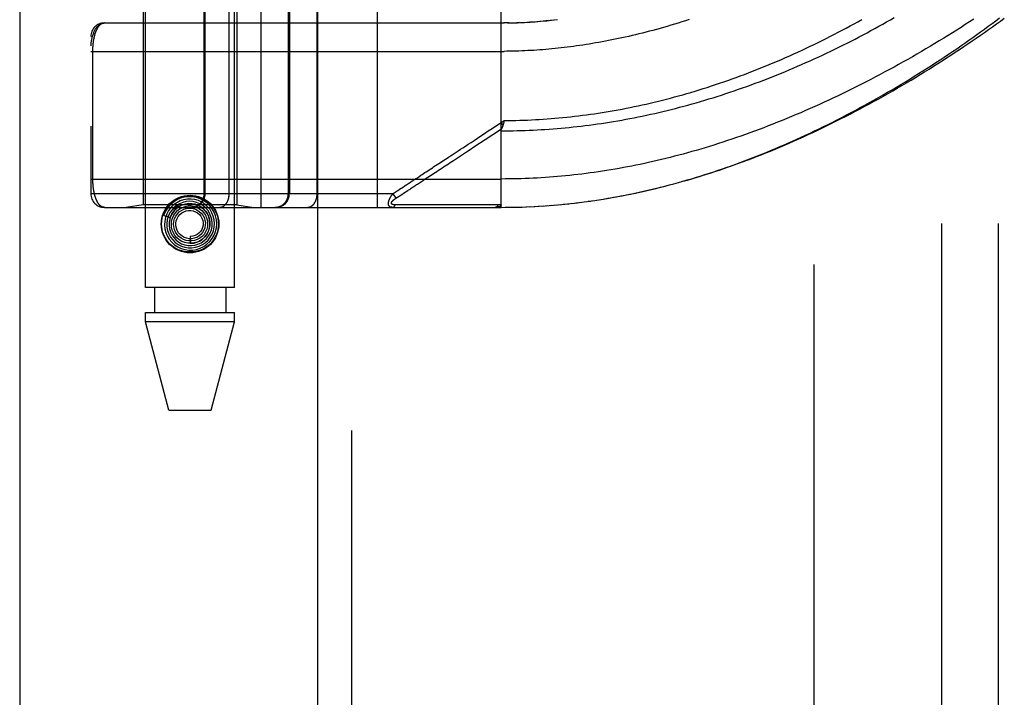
# Model space of a CAD drawing. Header units: inches. Extents: x 0 to 227, y 0 to 147.
# Tile 58 of 256: x 40.84 to 43.01, y 60.81 to 62.3. Entities that reach past the tile are written whole.
import ezdxf

# ---------------------------------------------------------------- set-up
doc = ezdxf.new("R2010")
doc.units = ezdxf.units.IN
doc.header["$LTSCALE"] = 12.466667
doc.header["$MEASUREMENT"] = 0
doc.linetypes.add('HIDDEN', pattern=[0.2, 0.1, -0.1])
doc.layers.get('0').update_dxf_attribs({"linetype": 'CONTINUOUS'})
for name, color, linetype in [('DEFAULT_2', 8, 'HIDDEN'), ('LEFTHAND_DOOR_ASSEMBLY', 7, 'CONTINUOUS'), ('SUBPANEL', 7, 'CONTINUOUS')]:
    doc.layers.add(name, color=color, linetype=linetype)

msp = doc.modelspace()

# ---------------------------------------------------------------- linework, layer by layer
at = {"color": 3, "linetype": 'Continuous'}
msp.add_line((40.8392, 106.2511), (40.8392, 41.7214), dxfattribs=at)
at = {"layer": 'DEFAULT_2', "color": 8, "linetype": 'HIDDEN'}
msp.add_line((42.5892, 43.0654), (42.5892, 100.1694), dxfattribs=at)
at = {"layer": 'LEFTHAND_DOOR_ASSEMBLY', "color": 3, "linetype": 'Continuous'}
msp.add_line((41.4949, 101.2924), (41.4949, 41.9424), dxfattribs=at)
at = {"layer": 'LEFTHAND_DOOR_ASSEMBLY', "color": 8, "linetype": 'HIDDEN'}
for p, q in [((41.5699, 101.2924), (41.5699, 41.9424)), ((41.1164, 61.7144), (41.1164, 64.8968)), ((41.3124, 61.7144), (41.3124, 64.8968)), ((41.3707, 61.8911), (41.3707, 64.5936)), ((41.6272, 61.8911), (41.6272, 64.5936)), ((40.9957, 64.5636), (40.9957, 61.9211)), ((41.2456, 61.9211), (41.2456, 64.5636)), ((41.2476, 61.9211), (41.2476, 64.5636)), ((41.3007, 61.9211), (41.3007, 64.5636)), ((41.4942, 61.9211), (41.4942, 64.5636)), ((41.8994, 61.8911), (41.8994, 62.5559)), ((41.1114, 62.4424), (41.1114, 61.8964)), ((41.3174, 62.4424), (41.3174, 61.8964)), ((41.4309, 61.9211), (41.4309, 62.4424)), ((41.4332, 62.4424), (41.4332, 61.9211)), ((41.0257, 62.2974), (41.8994, 62.2974)), ((41.8994, 62.2974), (41.9066, 62.2974)), ((41.9137, 62.2975), (41.9052, 62.2974)), ((41.9167, 62.2975), (41.911, 62.2975)), ((41.9137, 62.2975), (41.9225, 62.2977)), ((41.9209, 62.2976), (41.9283, 62.2978)), ((41.9398, 62.2982), (41.934, 62.298)), ((41.9426, 62.2983), (41.9514, 62.2988)), ((41.9497, 62.2987), (41.9572, 62.2991)), ((41.9689, 62.2999), (41.963, 62.2995)), ((41.9708, 62.3), (41.9806, 62.3008)), ((41.9779, 62.3005), (41.9865, 62.3013)), ((42.0042, 62.303), (41.9983, 62.3024)), ((42.0077, 62.3034), (42.0162, 62.3043)), ((40.9957, 62.2349), (41.906, 62.2349)), ((41.0003, 61.9528), (41.0003, 62.2349)), ((41.8994, 62.0779), (41.9062, 62.0824)), ((41.8994, 62.0779), (41.9036, 62.0717)), ((41.9053, 62.0781), (41.905, 62.0769)), ((41.9055, 62.0794), (41.9053, 62.0781)), ((41.9062, 62.0824), (41.9055, 62.0794)), ((41.8231, 62.0132), (41.829, 62.0171)), ((41.7347, 61.9551), (41.7475, 61.9635)), ((40.9957, 61.9536), (41.8994, 61.9536)), ((41.6611, 61.9211), (40.9957, 61.9211)), ((41.6611, 61.9211), (41.6637, 61.9228)), ((41.6611, 61.9211), (41.6677, 61.9111)), ((41.6637, 61.9228), (41.6661, 61.9244)), ((41.6661, 61.9244), (41.6685, 61.926)), ((41.6677, 61.9111), (41.6752, 61.916)), ((41.6752, 61.916), (41.6831, 61.9212)), ((41.6831, 61.9212), (41.6847, 61.9223)), ((41.6847, 61.9223), (41.6939, 61.9283)), ((41.1114, 61.8964), (41.0739, 61.8911)), ((41.3174, 61.8964), (41.1114, 61.8964)), ((41.3174, 61.8964), (41.3549, 61.8911)), ((41.671, 61.8966), (41.6666, 61.8966)), ((41.6799, 61.8967), (41.671, 61.8966)), ((41.7117, 61.8967), (41.6799, 61.8967)), ((41.7168, 61.8967), (41.7117, 61.8967)), ((41.8808, 61.8968), (41.8694, 61.8968)), ((41.8934, 61.8968), (41.8808, 61.8968)), ((41.9722, 61.8931), (41.9834, 61.8937)), ((41.9813, 61.8936), (41.9928, 61.8943)), ((41.9905, 61.8941), (42.0021, 61.895)), ((41.9996, 61.8948), (42.0115, 61.8957)), ((42.0087, 61.8955), (42.0209, 61.8965)), ((42.0179, 61.8962), (42.0303, 61.8973)), ((42.027, 61.897), (42.0397, 61.8982)), ((42.0362, 61.8979), (42.0491, 61.8992)), ((42.0454, 61.8988), (42.0585, 61.9003)), ((42.0546, 61.8998), (42.068, 61.9014)), ((42.0638, 61.9009), (42.0774, 61.9026)), ((42.073, 61.902), (42.0869, 61.9038)), ((42.0822, 61.9032), (42.0964, 61.9051)), ((42.0915, 61.9045), (42.1059, 61.9065)), ((42.1007, 61.9058), (42.1154, 61.908)), ((41.0257, 61.8911), (41.8994, 61.8911)), ((41.1564, 61.8732), (41.1707, 61.8686)), ((41.1853, 61.8905), (41.1849, 61.8901)), ((41.1857, 61.8908), (41.1853, 61.8905)), ((41.1862, 61.8913), (41.1857, 61.8908)), ((41.1875, 61.8925), (41.1862, 61.8913)), ((41.1878, 61.8927), (41.1875, 61.8925)), ((41.8994, 61.8911), (41.9087, 61.8912)), ((41.9085, 61.8912), (41.918, 61.8913)), ((41.9176, 61.8913), (41.9274, 61.8914)), ((41.9267, 61.8914), (41.9367, 61.8916)), ((41.9358, 61.8916), (41.946, 61.8919)), ((41.9449, 61.8919), (41.9554, 61.8923)), ((41.954, 61.8922), (41.9647, 61.8927)), ((41.9631, 61.8926), (41.974, 61.8932)), ((41.2144, 61.8269), (41.2144, 61.8119)), ((41.3124, 61.7144), (41.1164, 61.7144)), ((41.1359, 61.7144), (41.1359, 61.6594)), ((41.2929, 61.7144), (41.2929, 61.6594)), ((41.1164, 61.6385), (41.1164, 61.6594)), ((41.1164, 61.6594), (41.3124, 61.6594)), ((41.3124, 61.6385), (41.3124, 61.6594)), ((41.1679, 61.4444), (41.1164, 61.6385)), ((41.3124, 61.6385), (41.1164, 61.6385)), ((41.2609, 61.4444), (41.3124, 61.6385)), ((41.1679, 61.4444), (41.2609, 61.4444))]:
    msp.add_line(p, q, dxfattribs=at)
for points in [[(41.8994, 62.0598), (41.9082, 62.0598), (41.917, 62.0599), (41.9258, 62.06), (41.9346, 62.0602), (41.9434, 62.0605), (41.9522, 62.0607), (41.961, 62.0611), (41.9698, 62.0615), (41.9786, 62.0619), (41.9874, 62.0624), (41.9962, 62.063), (42.0051, 62.0636), (42.0139, 62.0642), (42.0227, 62.0649), (42.0316, 62.0657), (42.0404, 62.0665), (42.0493, 62.0674), (42.0582, 62.0683), (42.0671, 62.0693), (42.0759, 62.0703), (42.0848, 62.0714), (42.0937, 62.0725), (42.1027, 62.0737), (42.1116, 62.0749), (42.1205, 62.0762), (42.1295, 62.0776), (42.1384, 62.079), (42.1474, 62.0805), (42.1564, 62.082), (42.1654, 62.0836), (42.1744, 62.0852), (42.1834, 62.0869), (42.1924, 62.0886), (42.2015, 62.0905), (42.2105, 62.0923), (42.2196, 62.0942), (42.2287, 62.0962), (42.2378, 62.0982), (42.2469, 62.1003), (42.256, 62.1025), (42.2652, 62.1047), (42.2743, 62.1069), (42.2835, 62.1093), (42.2926, 62.1116), (42.3018, 62.1141), (42.311, 62.1166), (42.3202, 62.1191), (42.3295, 62.1218), (42.3387, 62.1244), (42.3479, 62.1272), (42.3572, 62.13), (42.3664, 62.1328), (42.3757, 62.1357), (42.385, 62.1387), (42.3943, 62.1417), (42.4036, 62.1448), (42.4129, 62.1479), (42.4222, 62.1512), (42.4315, 62.1544), (42.4408, 62.1577), (42.4501, 62.1611), (42.4594, 62.1645), (42.4687, 62.168), (42.478, 62.1716), (42.4874, 62.1752), (42.4967, 62.1788), (42.506, 62.1825), (42.5152, 62.1863), (42.5245, 62.1901), (42.5338, 62.194), (42.5431, 62.1979), (42.5523, 62.2019), (42.5615, 62.2059), (42.5707, 62.21), (42.5799, 62.2141), (42.5891, 62.2182), (42.5982, 62.2224), (42.6073, 62.2267), (42.6164, 62.231), (42.6255, 62.2353), (42.6345, 62.2397), (42.6436, 62.2441), (42.6525, 62.2486), (42.6615, 62.253), (42.6704, 62.2576), (42.6792, 62.2621), (42.688, 62.2667), (42.6968, 62.2713), (42.7055, 62.276), (42.7142, 62.2807), (42.7229, 62.2854), (42.7315, 62.2901), (42.74, 62.2948), (42.7485, 62.2996), (42.7569, 62.3044), (42.7652, 62.3092)], [(42.9405, 62.3057), (42.9312, 62.2997), (42.9219, 62.2937), (42.9125, 62.2877), (42.903, 62.2817), (42.8935, 62.2757), (42.8839, 62.2698), (42.8743, 62.2639), (42.8646, 62.2579), (42.8548, 62.2521), (42.845, 62.2462), (42.8351, 62.2404), (42.8252, 62.2345), (42.8153, 62.2288), (42.8053, 62.223), (42.7953, 62.2173), (42.7852, 62.2116), (42.7751, 62.206), (42.765, 62.2004), (42.7548, 62.1949), (42.7446, 62.1894), (42.7344, 62.1839), (42.7242, 62.1785), (42.7139, 62.1732), (42.7037, 62.1678), (42.6934, 62.1626), (42.6831, 62.1574), (42.6728, 62.1523), (42.6625, 62.1472), (42.6522, 62.1421), (42.6418, 62.1372), (42.6315, 62.1323), (42.6212, 62.1274), (42.6109, 62.1227), (42.6006, 62.1179), (42.5903, 62.1133), (42.58, 62.1087), (42.5697, 62.1042), (42.5595, 62.0997), (42.5492, 62.0954), (42.539, 62.0911), (42.5287, 62.0868), (42.5185, 62.0826), (42.5084, 62.0785), (42.4982, 62.0745), (42.4881, 62.0705), (42.4779, 62.0666), (42.4678, 62.0628), (42.4578, 62.0591), (42.4477, 62.0554), (42.4377, 62.0518), (42.4277, 62.0482), (42.4177, 62.0448), (42.4078, 62.0414), (42.3979, 62.0381), (42.388, 62.0348), (42.3782, 62.0316), (42.3684, 62.0285), (42.3586, 62.0255), (42.3488, 62.0225), (42.3391, 62.0196), (42.3294, 62.0167), (42.3197, 62.014), (42.31, 62.0113), (42.3004, 62.0086), (42.2908, 62.0061), (42.2813, 62.0036), (42.2718, 62.0011), (42.2623, 61.9988), (42.2528, 61.9965), (42.2433, 61.9942), (42.2339, 61.9921), (42.2245, 61.99), (42.2152, 61.9879), (42.2058, 61.9859), (42.1965, 61.984), (42.1872, 61.9822), (42.178, 61.9804), (42.1688, 61.9786), (42.1595, 61.977), (42.1504, 61.9753), (42.1412, 61.9738), (42.132, 61.9723), (42.1229, 61.9709), (42.1138, 61.9695), (42.1047, 61.9682), (42.0957, 61.9669), (42.0866, 61.9658), (42.0776, 61.9646), (42.0686, 61.9635), (42.0596, 61.9625), (42.0506, 61.9615), (42.0416, 61.9606), (42.0327, 61.9598), (42.0237, 61.959), (42.0148, 61.9583), (42.0059, 61.9576), (41.997, 61.9569), (41.9881, 61.9564), (41.9792, 61.9558), (41.9703, 61.9554), (41.9615, 61.955)], [(42.11, 61.9071), (42.1193, 61.9086), (42.1286, 61.9101), (42.1379, 61.9117), (42.1473, 61.9133), (42.1566, 61.915), (42.166, 61.9167), (42.1754, 61.9186), (42.1848, 61.9205), (42.1943, 61.9224), (42.2038, 61.9245), (42.2132, 61.9266), (42.2228, 61.9287), (42.2323, 61.931), (42.2418, 61.9333), (42.2514, 61.9356), (42.261, 61.9381), (42.2706, 61.9406), (42.2803, 61.9432), (42.2899, 61.9458), (42.2996, 61.9486), (42.3094, 61.9514), (42.3191, 61.9542), (42.3289, 61.9572), (42.3387, 61.9602), (42.3485, 61.9633), (42.3582, 61.9664), (42.368, 61.9696), (42.3777, 61.9729), (42.3874, 61.9762), (42.3971, 61.9795), (42.4067, 61.9829), (42.4164, 61.9864), (42.426, 61.9899), (42.4355, 61.9935), (42.4451, 61.9971), (42.4547, 62.0008), (42.4643, 62.0046), (42.4738, 62.0084), (42.4834, 62.0123), (42.493, 62.0162), (42.5026, 62.0202), (42.5122, 62.0243), (42.5218, 62.0285), (42.5314, 62.0327), (42.5411, 62.0369), (42.5508, 62.0413), (42.5605, 62.0457), (42.5702, 62.0502), (42.58, 62.0548), (42.5899, 62.0595), (42.5998, 62.0642), (42.6098, 62.0691), (42.6198, 62.074), (42.6299, 62.0791), (42.64, 62.0842), (42.6501, 62.0894), (42.6603, 62.0947), (42.6704, 62.1), (42.6805, 62.1054), (42.6906, 62.1108), (42.7007, 62.1164), (42.7108, 62.1219), (42.7208, 62.1275), (42.7308, 62.1332), (42.7408, 62.1389), (42.7507, 62.1446), (42.7606, 62.1504), (42.7704, 62.1562), (42.7803, 62.1621), (42.79, 62.168), (42.7998, 62.1739), (42.8094, 62.1799), (42.8191, 62.1859), (42.8286, 62.1919), (42.8381, 62.1979), (42.8476, 62.204), (42.857, 62.2101), (42.8663, 62.2162), (42.8756, 62.2223), (42.8848, 62.2285), (42.8939, 62.2346), (42.903, 62.2408), (42.912, 62.247), (42.9209, 62.2531), (42.9297, 62.2593), (42.9384, 62.2655), (42.9471, 62.2717), (42.9557, 62.2778), (42.9642, 62.284), (42.9726, 62.2902), (42.981, 62.2963), (42.9892, 62.3024), (42.9974, 62.3086)], [(42.1154, 61.908), (42.1249, 61.9095), (42.1345, 61.911), (42.1441, 61.9127), (42.1537, 61.9144), (42.1633, 61.9162), (42.1729, 61.918), (42.1825, 61.92), (42.1922, 61.9219), (42.2019, 61.924), (42.2116, 61.9261), (42.2213, 61.9283), (42.2311, 61.9306), (42.2409, 61.9329), (42.2507, 61.9353), (42.2605, 61.9378), (42.2703, 61.9404), (42.2802, 61.943), (42.2901, 61.9457), (42.3, 61.9485), (42.31, 61.9513), (42.3199, 61.9543), (42.3299, 61.9573), (42.34, 61.9603), (42.35, 61.9635), (42.3601, 61.9667), (42.3701, 61.97), (42.3803, 61.9733), (42.3904, 61.9768), (42.4005, 61.9803), (42.4107, 61.9839), (42.4209, 61.9876), (42.4311, 61.9913), (42.4414, 61.9951), (42.4516, 61.999), (42.4619, 62.003), (42.4722, 62.007), (42.4825, 62.0111), (42.4929, 62.0153), (42.5032, 62.0196), (42.5136, 62.0239), (42.5239, 62.0284), (42.5343, 62.0328), (42.5447, 62.0374), (42.5551, 62.042), (42.5655, 62.0467), (42.5759, 62.0515), (42.5864, 62.0563), (42.5968, 62.0612), (42.6072, 62.0662), (42.6176, 62.0713), (42.628, 62.0764), (42.6384, 62.0815), (42.6488, 62.0868), (42.6592, 62.092), (42.6696, 62.0974), (42.68, 62.1028), (42.6903, 62.1083), (42.7006, 62.1138), (42.7109, 62.1193), (42.7212, 62.125), (42.7315, 62.1306), (42.7417, 62.1364), (42.7519, 62.1421), (42.7621, 62.1479), (42.7722, 62.1538), (42.7823, 62.1597), (42.7923, 62.1656), (42.8024, 62.1716), (42.8123, 62.1776), (42.8223, 62.1836), (42.8321, 62.1897), (42.842, 62.1958), (42.8517, 62.2019), (42.8614, 62.208), (42.8711, 62.2142), (42.8807, 62.2204), (42.8902, 62.2266), (42.8997, 62.2328), (42.9091, 62.239), (42.9185, 62.2453), (42.9278, 62.2515), (42.937, 62.2578), (42.9461, 62.264), (42.9552, 62.2703), (42.9641, 62.2766), (42.973, 62.2828), (42.9819, 62.2891), (42.9906, 62.2954), (42.9993, 62.3016), (43.0078, 62.3079)], [(41.0257, 62.2974), (41.025, 62.2974), (41.0244, 62.2973), (41.0237, 62.2973), (41.023, 62.2972), (41.0223, 62.2971), (41.0216, 62.2969), (41.0209, 62.2967), (41.0202, 62.2965), (41.0195, 62.2963), (41.0188, 62.296), (41.0181, 62.2957), (41.0174, 62.2954), (41.0167, 62.295), (41.016, 62.2946), (41.0153, 62.2942), (41.0146, 62.2937), (41.0139, 62.2932), (41.0132, 62.2926), (41.0125, 62.292), (41.0118, 62.2913), (41.0111, 62.2906), (41.0104, 62.2899), (41.0096, 62.2891), (41.0089, 62.2883), (41.0082, 62.2874), (41.0075, 62.2864), (41.0068, 62.2854), (41.0061, 62.2843), (41.0054, 62.2832), (41.0047, 62.282), (41.0041, 62.2807), (41.0034, 62.2794), (41.0027, 62.2779), (41.002, 62.2764), (41.0014, 62.2748), (41.0007, 62.2731), (41.0001, 62.2712), (40.9995, 62.2693), (40.9989, 62.2673), (40.9983, 62.2653), (40.9979, 62.2633), (40.9975, 62.2615), (40.9971, 62.2599), (40.9968, 62.2583), (40.9966, 62.2569), (40.9964, 62.2557), (40.9962, 62.2545), (40.9961, 62.2534), (40.996, 62.2525), (40.9959, 62.2516), (40.9958, 62.2508), (40.9958, 62.25), (40.9958, 62.2493), (40.9957, 62.2486), (40.9957, 62.248), (40.9957, 62.2474)], [(41.0003, 62.2349), (41.0003, 62.2357), (41.0003, 62.2365), (41.0003, 62.2374), (41.0003, 62.2382), (41.0004, 62.239), (41.0004, 62.2398), (41.0004, 62.2406), (41.0004, 62.2415), (41.0005, 62.2423), (41.0005, 62.2431), (41.0005, 62.244), (41.0006, 62.2448), (41.0007, 62.2457), (41.0007, 62.2465), (41.0008, 62.2474), (41.0008, 62.2482), (41.0009, 62.2491), (41.001, 62.25), (41.0011, 62.2508), (41.0012, 62.2517), (41.0013, 62.2526), (41.0014, 62.2534), (41.0015, 62.2543), (41.0016, 62.2552), (41.0017, 62.2561), (41.0018, 62.257), (41.0019, 62.2579), (41.0021, 62.2588), (41.0022, 62.2597), (41.0024, 62.2605), (41.0025, 62.2614), (41.0027, 62.2623), (41.0029, 62.2632), (41.003, 62.264), (41.0032, 62.2649), (41.0034, 62.2658), (41.0036, 62.2666), (41.0038, 62.2675), (41.004, 62.2683), (41.0042, 62.2692), (41.0044, 62.27), (41.0046, 62.2709), (41.0049, 62.2717), (41.0051, 62.2725), (41.0053, 62.2733), (41.0056, 62.2742), (41.0058, 62.275), (41.0061, 62.2758), (41.0064, 62.2766), (41.0067, 62.2774), (41.0069, 62.2781), (41.0072, 62.2789), (41.0075, 62.2797), (41.0079, 62.2804), (41.0082, 62.2812), (41.0085, 62.2819), (41.0088, 62.2826), (41.0092, 62.2833), (41.0095, 62.284), (41.0099, 62.2847), (41.0102, 62.2854), (41.0106, 62.2861), (41.011, 62.2867), (41.0114, 62.2874), (41.0118, 62.288), (41.0122, 62.2886), (41.0126, 62.2892), (41.013, 62.2898), (41.0135, 62.2903), (41.0139, 62.2909), (41.0143, 62.2914), (41.0148, 62.2919), (41.0153, 62.2924), (41.0157, 62.2929), (41.0162, 62.2934), (41.0167, 62.2938), (41.0172, 62.2942), (41.0177, 62.2946), (41.0182, 62.295), (41.0188, 62.2953), (41.0193, 62.2956), (41.0198, 62.2959), (41.0204, 62.2962), (41.0209, 62.2964), (41.0215, 62.2967), (41.0221, 62.2968), (41.0227, 62.297), (41.0233, 62.2971), (41.0239, 62.2973), (41.0245, 62.2973), (41.0251, 62.2974), (41.0257, 62.2974)], [(41.9062, 62.0824), (41.9148, 62.0825), (41.9234, 62.0826), (41.932, 62.0828), (41.9406, 62.083), (41.9492, 62.0833), (41.9578, 62.0836), (41.9664, 62.084), (41.975, 62.0845), (41.9836, 62.085), (41.9922, 62.0855), (42.0009, 62.0861), (42.0095, 62.0867), (42.0181, 62.0875), (42.0268, 62.0882), (42.0354, 62.089), (42.0441, 62.0899), (42.0527, 62.0908), (42.0614, 62.0918), (42.0701, 62.0928), (42.0787, 62.0939), (42.0874, 62.095), (42.0961, 62.0962), (42.1049, 62.0975), (42.1136, 62.0988), (42.1223, 62.1001), (42.1311, 62.1016), (42.1398, 62.103), (42.1486, 62.1045), (42.1574, 62.1061), (42.1662, 62.1078), (42.175, 62.1095), (42.1838, 62.1112), (42.1926, 62.113), (42.2015, 62.1149), (42.2103, 62.1168), (42.2192, 62.1188), (42.2281, 62.1209), (42.237, 62.123), (42.2459, 62.1251), (42.2548, 62.1273), (42.2637, 62.1296), (42.2727, 62.1319), (42.2816, 62.1343), (42.2906, 62.1368), (42.2996, 62.1393), (42.3086, 62.1419), (42.3176, 62.1445), (42.3266, 62.1472), (42.3356, 62.15), (42.3446, 62.1528), (42.3537, 62.1556), (42.3627, 62.1586), (42.3718, 62.1616), (42.3808, 62.1646), (42.3899, 62.1677), (42.399, 62.1709), (42.4081, 62.1741), (42.4172, 62.1774), (42.4263, 62.1807), (42.4353, 62.1841), (42.4444, 62.1876), (42.4535, 62.1911), (42.4626, 62.1947), (42.4717, 62.1983), (42.4808, 62.202), (42.4899, 62.2057), (42.499, 62.2095), (42.5081, 62.2134), (42.5171, 62.2173), (42.5262, 62.2212), (42.5352, 62.2253), (42.5443, 62.2293), (42.5533, 62.2334), (42.5623, 62.2376), (42.5713, 62.2418), (42.5802, 62.246), (42.5892, 62.2503), (42.5981, 62.2547), (42.607, 62.2591), (42.6158, 62.2635), (42.6247, 62.268), (42.6335, 62.2725), (42.6422, 62.277), (42.651, 62.2816), (42.6597, 62.2863), (42.6683, 62.2909), (42.6769, 62.2956), (42.6855, 62.3003), (42.6941, 62.3051)], [(41.9282, 62.2978), (41.9354, 62.2981), (41.9456, 62.2985)], [(41.9568, 62.2991), (41.9638, 62.2995), (41.9747, 62.3003)], [(41.9851, 62.3011), (41.9924, 62.3018), (41.9999, 62.3025), (42.0102, 62.3036)], [(42.0156, 62.3043), (42.0236, 62.3052)], [(42.3141, 62.3048), (42.3058, 62.3022), (42.2977, 62.2996), (42.2895, 62.2971), (42.2814, 62.2947), (42.2734, 62.2923), (42.2654, 62.2899), (42.2574, 62.2877), (42.2495, 62.2854), (42.2417, 62.2833), (42.2339, 62.2812), (42.2261, 62.2791), (42.2184, 62.2771), (42.2107, 62.2752), (42.2031, 62.2733), (42.1955, 62.2715), (42.188, 62.2697), (42.1805, 62.2679), (42.1731, 62.2662), (42.1657, 62.2646), (42.1583, 62.263), (42.151, 62.2615), (42.1437, 62.26), (42.1364, 62.2586), (42.1292, 62.2572), (42.1221, 62.2558), (42.1149, 62.2545), (42.1078, 62.2533), (42.1008, 62.2521), (42.0937, 62.2509), (42.0867, 62.2498), (42.0798, 62.2487), (42.0728, 62.2477), (42.0659, 62.2467), (42.059, 62.2457), (42.0522, 62.2448)], [(42.0522, 62.2448), (42.0453, 62.244), (42.0385, 62.2432), (42.0318, 62.2424), (42.025, 62.2416), (42.0183, 62.2409), (42.0115, 62.2403), (42.0049, 62.2397), (41.9982, 62.2391), (41.9915, 62.2385), (41.9849, 62.238), (41.9782, 62.2376), (41.9716, 62.2371), (41.965, 62.2367), (41.9584, 62.2364), (41.9519, 62.2361), (41.9453, 62.2358), (41.9387, 62.2356), (41.9322, 62.2354), (41.9256, 62.2352), (41.9191, 62.2351), (41.9125, 62.235), (41.906, 62.2349)], [(41.7661, 61.9902), (41.7732, 61.9949), (41.7768, 61.9973), (41.7804, 61.9996), (41.784, 62.002), (41.7878, 62.0045), (41.7917, 62.0071), (41.7958, 62.0098), (41.8002, 62.0127), (41.8049, 62.0157), (41.8098, 62.019), (41.8151, 62.0225), (41.8208, 62.0262), (41.8268, 62.0302), (41.8333, 62.0344), (41.84, 62.0388), (41.8472, 62.0436), (41.8548, 62.0485), (41.8628, 62.0538), (41.8712, 62.0594), (41.8802, 62.0652), (41.8896, 62.0714), (41.8994, 62.0779)], [(41.9036, 62.0717), (41.9034, 62.0711), (41.9032, 62.0705), (41.903, 62.0699), (41.9028, 62.0694), (41.9026, 62.0688), (41.9024, 62.0683), (41.9022, 62.0677), (41.902, 62.0672), (41.9018, 62.0667), (41.9016, 62.0661), (41.9014, 62.0656), (41.9011, 62.0651), (41.9009, 62.0647)], [(41.905, 62.0769), (41.9047, 62.0757), (41.9045, 62.0751), (41.9044, 62.0745), (41.9042, 62.074), (41.9041, 62.0734), (41.9039, 62.0728), (41.9037, 62.0722), (41.9036, 62.0717)], [(41.8643, 62.0403), (41.8814, 62.0515), (41.9007, 62.0642)], [(41.8994, 62.0598), (41.8995, 62.06), (41.8995, 62.0602), (41.8995, 62.0604), (41.8995, 62.0606), (41.8995, 62.0609), (41.8996, 62.0611), (41.8996, 62.0613), (41.8997, 62.0615), (41.8997, 62.0617), (41.8998, 62.0619), (41.8998, 62.0621), (41.8999, 62.0624), (41.9, 62.0626), (41.9001, 62.0628), (41.9001, 62.063), (41.9002, 62.0633), (41.9003, 62.0635), (41.9004, 62.0637), (41.9005, 62.0639), (41.9009, 62.0647)], [(41.829, 62.0171), (41.8419, 62.0256), (41.8643, 62.0403)], [(41.7475, 61.9635), (41.7509, 61.9657), (41.7544, 61.9681), (41.758, 61.9704), (41.7617, 61.9728), (41.7654, 61.9752), (41.769, 61.9777), (41.7727, 61.9801), (41.7764, 61.9825), (41.78, 61.9849), (41.7836, 61.9872), (41.7873, 61.9897), (41.791, 61.9921), (41.7949, 61.9947), (41.7989, 61.9973), (41.8032, 62.0001), (41.8077, 62.0031), (41.8125, 62.0062), (41.8231, 62.0132)], [(41.718, 61.9586), (41.723, 61.9619), (41.7258, 61.9637), (41.7287, 61.9656), (41.7317, 61.9676), (41.7348, 61.9697), (41.738, 61.9718), (41.7413, 61.9739), (41.7447, 61.9762), (41.7482, 61.9784), (41.7517, 61.9808), (41.7553, 61.9831), (41.7589, 61.9855), (41.7625, 61.9878), (41.7661, 61.9902)], [(41.6999, 61.9467), (41.7038, 61.9493), (41.7057, 61.9505), (41.7076, 61.9518), (41.7096, 61.9531), (41.7116, 61.9544), (41.7136, 61.9557), (41.7158, 61.9571), (41.718, 61.9586)], [(41.0257, 61.8911), (41.0251, 61.8912), (41.0245, 61.8912), (41.0239, 61.8913), (41.0233, 61.8914), (41.0227, 61.8915), (41.0222, 61.8917), (41.0216, 61.8919), (41.0211, 61.8921), (41.0205, 61.8923), (41.02, 61.8926), (41.0194, 61.8928), (41.0189, 61.8931), (41.0184, 61.8935), (41.0179, 61.8938), (41.0174, 61.8942), (41.0169, 61.8946), (41.0164, 61.895), (41.016, 61.8954), (41.0155, 61.8959), (41.015, 61.8964), (41.0146, 61.8968), (41.0141, 61.8974), (41.0137, 61.8979), (41.0133, 61.8984), (41.0129, 61.899), (41.0125, 61.8995), (41.0121, 61.9001), (41.0117, 61.9007), (41.0113, 61.9013), (41.0109, 61.902), (41.0105, 61.9026), (41.0102, 61.9033), (41.0098, 61.9039), (41.0095, 61.9046), (41.0091, 61.9053), (41.0088, 61.906), (41.0085, 61.9067), (41.0082, 61.9074), (41.0078, 61.9081), (41.0075, 61.9089), (41.0072, 61.9096), (41.007, 61.9104), (41.0067, 61.9111), (41.0064, 61.9119), (41.0061, 61.9127), (41.0059, 61.9134), (41.0056, 61.9142), (41.0054, 61.915), (41.0051, 61.9158), (41.0049, 61.9166), (41.0047, 61.9174), (41.0045, 61.9183), (41.0043, 61.9191), (41.004, 61.9199), (41.0038, 61.9207), (41.0036, 61.9216), (41.0035, 61.9224), (41.0033, 61.9233), (41.0031, 61.9241), (41.0029, 61.925), (41.0028, 61.9258), (41.0026, 61.9267), (41.0025, 61.9275), (41.0023, 61.9284), (41.0022, 61.9292), (41.002, 61.9301), (41.0019, 61.931), (41.0018, 61.9318), (41.0017, 61.9327), (41.0015, 61.9336), (41.0014, 61.9344), (41.0013, 61.9353), (41.0012, 61.9362), (41.0011, 61.937), (41.0011, 61.9379), (41.001, 61.9387), (41.0009, 61.9395), (41.0008, 61.9404), (41.0008, 61.9412), (41.0007, 61.9421), (41.0007, 61.9429), (41.0006, 61.9437), (41.0005, 61.9446), (41.0005, 61.9454), (41.0005, 61.9462), (41.0004, 61.947), (41.0004, 61.9479), (41.0004, 61.9487), (41.0004, 61.9495), (41.0003, 61.9503), (41.0003, 61.9512), (41.0003, 61.952), (41.0003, 61.9528)], [(41.681, 61.9343), (41.6847, 61.9367), (41.6866, 61.9379), (41.6884, 61.9391)], [(41.6884, 61.9391), (41.6922, 61.9416), (41.6941, 61.9429), (41.6961, 61.9442), (41.698, 61.9454), (41.6999, 61.9467)], [(41.6939, 61.9283), (41.6958, 61.9295), (41.6977, 61.9308), (41.6997, 61.9321), (41.7017, 61.9334), (41.7036, 61.9347), (41.7056, 61.936), (41.7096, 61.9386)], [(41.7096, 61.9386), (41.7115, 61.9399), (41.7135, 61.9412), (41.7155, 61.9424), (41.7175, 61.9438), (41.7195, 61.9451), (41.7217, 61.9465), (41.7239, 61.948), (41.7264, 61.9496), (41.729, 61.9513), (41.7317, 61.9531), (41.7347, 61.9551)], [(41.9615, 61.955), (41.9526, 61.9546), (41.9437, 61.9543), (41.9349, 61.9541), (41.926, 61.9539), (41.9172, 61.9538), (41.9083, 61.9537), (41.8994, 61.9536)], [(41.1608, 61.8883), (41.1655, 61.8946), (41.1708, 61.9002), (41.177, 61.905), (41.1839, 61.9089), (41.1911, 61.912), (41.1987, 61.9141), (41.2065, 61.9154), (41.2145, 61.9158), (41.2224, 61.9154), (41.2302, 61.9141), (41.2378, 61.912), (41.245, 61.9089), (41.2519, 61.905), (41.2581, 61.9002), (41.2634, 61.8946), (41.2681, 61.8883)], [(41.218, 61.8911), (41.2186, 61.8911), (41.2193, 61.8912), (41.2199, 61.8912), (41.2205, 61.8913), (41.2212, 61.8913), (41.2218, 61.8914), (41.2225, 61.8915), (41.2231, 61.8916), (41.2237, 61.8917), (41.2244, 61.8919), (41.225, 61.892), (41.2256, 61.8922), (41.2263, 61.8923), (41.2269, 61.8925), (41.2275, 61.8927), (41.2281, 61.893), (41.2287, 61.8932), (41.2293, 61.8934), (41.2299, 61.8937), (41.2305, 61.894), (41.2311, 61.8942), (41.2317, 61.8945), (41.2322, 61.8948), (41.2328, 61.8952), (41.2334, 61.8955), (41.2339, 61.8958), (41.2344, 61.8962), (41.235, 61.8966), (41.2355, 61.8969), (41.236, 61.8973), (41.2365, 61.8977), (41.237, 61.8982), (41.2375, 61.8986), (41.238, 61.899), (41.2385, 61.8995), (41.2389, 61.8999), (41.2394, 61.9004), (41.2398, 61.9009), (41.2403, 61.9014), (41.2407, 61.9019), (41.2411, 61.9024), (41.2415, 61.9029), (41.2419, 61.9034), (41.2423, 61.9039), (41.2426, 61.9045), (41.243, 61.905), (41.2433, 61.9056), (41.2437, 61.9061), (41.244, 61.9067), (41.2443, 61.9073), (41.2446, 61.9079), (41.2449, 61.9085), (41.2451, 61.9091), (41.2454, 61.9097), (41.2456, 61.9103), (41.2458, 61.9109), (41.2461, 61.9115), (41.2463, 61.9121), (41.2465, 61.9127), (41.2466, 61.9134), (41.2468, 61.914), (41.2469, 61.9147), (41.2471, 61.9153), (41.2472, 61.9159), (41.2473, 61.9166), (41.2474, 61.9172), (41.2475, 61.9179), (41.2475, 61.9185), (41.2476, 61.9192), (41.2476, 61.9198), (41.2476, 61.9205), (41.2476, 61.9211)], [(41.2795, 61.8911), (41.28, 61.8911), (41.2804, 61.8912), (41.2809, 61.8912), (41.2813, 61.8913), (41.2818, 61.8913), (41.2823, 61.8914), (41.2827, 61.8915), (41.2832, 61.8916), (41.2836, 61.8917), (41.2841, 61.8919), (41.2845, 61.892), (41.285, 61.8922), (41.2854, 61.8923), (41.2859, 61.8925), (41.2863, 61.8927), (41.2867, 61.893), (41.2872, 61.8932), (41.2876, 61.8934), (41.288, 61.8937), (41.2885, 61.894), (41.2889, 61.8942), (41.2893, 61.8945), (41.2897, 61.8948), (41.2901, 61.8952), (41.2905, 61.8955), (41.2909, 61.8958), (41.2913, 61.8962), (41.2917, 61.8966), (41.292, 61.8969), (41.2924, 61.8973), (41.2928, 61.8977), (41.2931, 61.8982), (41.2935, 61.8986), (41.2938, 61.899), (41.2942, 61.8995), (41.2945, 61.8999), (41.2948, 61.9004), (41.2951, 61.9009), (41.2954, 61.9014), (41.2957, 61.9019), (41.296, 61.9024), (41.2963, 61.9029), (41.2966, 61.9034), (41.2969, 61.9039), (41.2971, 61.9045), (41.2974, 61.905), (41.2976, 61.9056), (41.2979, 61.9061), (41.2981, 61.9067), (41.2983, 61.9073), (41.2985, 61.9079), (41.2987, 61.9085), (41.2989, 61.9091), (41.2991, 61.9097), (41.2993, 61.9103), (41.2994, 61.9109), (41.2996, 61.9115), (41.2997, 61.9121), (41.2999, 61.9127), (41.3, 61.9134), (41.3001, 61.914), (41.3002, 61.9147), (41.3003, 61.9153), (41.3004, 61.9159), (41.3005, 61.9166), (41.3005, 61.9172), (41.3006, 61.9179), (41.3006, 61.9185), (41.3007, 61.9192), (41.3007, 61.9198), (41.3007, 61.9205), (41.3007, 61.9211)], [(41.4012, 61.8911), (41.4018, 61.8911), (41.4025, 61.8912), (41.4031, 61.8912), (41.4038, 61.8913), (41.4044, 61.8913), (41.4051, 61.8914), (41.4057, 61.8915), (41.4063, 61.8916), (41.407, 61.8917), (41.4076, 61.8919), (41.4082, 61.892), (41.4089, 61.8922), (41.4095, 61.8923), (41.4101, 61.8925), (41.4107, 61.8927), (41.4113, 61.893), (41.412, 61.8932), (41.4126, 61.8934), (41.4131, 61.8937), (41.4137, 61.894), (41.4143, 61.8942), (41.4149, 61.8945), (41.4155, 61.8948), (41.416, 61.8952), (41.4166, 61.8955), (41.4171, 61.8958), (41.4177, 61.8962), (41.4182, 61.8966), (41.4187, 61.8969), (41.4193, 61.8973), (41.4198, 61.8977), (41.4203, 61.8982), (41.4208, 61.8986), (41.4212, 61.899), (41.4217, 61.8995), (41.4222, 61.8999), (41.4226, 61.9004), (41.4231, 61.9009), (41.4235, 61.9014), (41.4239, 61.9019), (41.4243, 61.9024), (41.4247, 61.9029), (41.4251, 61.9034), (41.4255, 61.9039), (41.4259, 61.9045), (41.4262, 61.905), (41.4266, 61.9056), (41.4269, 61.9061), (41.4272, 61.9067), (41.4275, 61.9073), (41.4278, 61.9079), (41.4281, 61.9085), (41.4284, 61.9091), (41.4286, 61.9097), (41.4289, 61.9103), (41.4291, 61.9109), (41.4293, 61.9115), (41.4295, 61.9121), (41.4297, 61.9127), (41.4299, 61.9134), (41.43, 61.914), (41.4302, 61.9147), (41.4303, 61.9153), (41.4304, 61.9159), (41.4305, 61.9166), (41.4306, 61.9172), (41.4307, 61.9179), (41.4308, 61.9185), (41.4308, 61.9192), (41.4308, 61.9198), (41.4309, 61.9205), (41.4309, 61.9211)], [(41.473, 61.8911), (41.4735, 61.8911), (41.474, 61.8912), (41.4744, 61.8912), (41.4749, 61.8913), (41.4753, 61.8913), (41.4758, 61.8914), (41.4763, 61.8915), (41.4767, 61.8916), (41.4772, 61.8917), (41.4776, 61.8919), (41.4781, 61.892), (41.4785, 61.8922), (41.479, 61.8923), (41.4794, 61.8925), (41.4798, 61.8927), (41.4803, 61.893), (41.4807, 61.8932), (41.4811, 61.8934), (41.4816, 61.8937), (41.482, 61.894), (41.4824, 61.8942), (41.4828, 61.8945), (41.4832, 61.8948), (41.4836, 61.8952), (41.484, 61.8955), (41.4844, 61.8958), (41.4848, 61.8962), (41.4852, 61.8966), (41.4856, 61.8969), (41.4859, 61.8973), (41.4863, 61.8977), (41.4867, 61.8982), (41.487, 61.8986), (41.4874, 61.899), (41.4877, 61.8995), (41.488, 61.8999), (41.4883, 61.9004), (41.4887, 61.9009), (41.489, 61.9014), (41.4893, 61.9019), (41.4896, 61.9024), (41.4899, 61.9029), (41.4901, 61.9034), (41.4904, 61.9039), (41.4907, 61.9045), (41.4909, 61.905), (41.4912, 61.9056), (41.4914, 61.9061), (41.4916, 61.9067), (41.4918, 61.9073), (41.4921, 61.9079), (41.4923, 61.9085), (41.4924, 61.9091), (41.4926, 61.9097), (41.4928, 61.9103), (41.493, 61.9109), (41.4931, 61.9115), (41.4933, 61.9121), (41.4934, 61.9127), (41.4935, 61.9134), (41.4936, 61.914), (41.4937, 61.9147), (41.4938, 61.9153), (41.4939, 61.9159), (41.494, 61.9166), (41.4941, 61.9172), (41.4941, 61.9179), (41.4942, 61.9185), (41.4942, 61.9192), (41.4942, 61.9198), (41.4942, 61.9205), (41.4942, 61.9211)], [(41.6599, 61.8911), (41.6595, 61.8911), (41.6591, 61.8912), (41.6587, 61.8912), (41.6583, 61.8912), (41.6579, 61.8913), (41.6576, 61.8914), (41.6572, 61.8914), (41.6569, 61.8915), (41.6566, 61.8916), (41.6563, 61.8917), (41.656, 61.8918), (41.6558, 61.8919), (41.6555, 61.892), (41.6553, 61.8921), (41.655, 61.8922), (41.6548, 61.8923), (41.6546, 61.8925), (41.6544, 61.8926), (41.6542, 61.8927), (41.654, 61.8929), (41.6538, 61.893), (41.6536, 61.8932), (41.6535, 61.8933), (41.6533, 61.8935), (41.6532, 61.8937), (41.653, 61.8938), (41.6529, 61.894), (41.6527, 61.8942), (41.6526, 61.8944), (41.6525, 61.8945), (41.6524, 61.8947), (41.6523, 61.8949), (41.6522, 61.8951), (41.6521, 61.8953), (41.652, 61.8955), (41.6519, 61.8957), (41.6518, 61.8959), (41.6517, 61.8961), (41.6517, 61.8963), (41.6516, 61.8965), (41.6516, 61.8968), (41.6515, 61.897), (41.6515, 61.8972), (41.6514, 61.8974), (41.6514, 61.8977), (41.6513, 61.8979), (41.6513, 61.8982), (41.6513, 61.8984), (41.6513, 61.8987), (41.6513, 61.8989), (41.6513, 61.8992), (41.6512, 61.8994), (41.6513, 61.8997), (41.6513, 61.9), (41.6513, 61.9003), (41.6513, 61.9005), (41.6513, 61.9008), (41.6514, 61.9011), (41.6514, 61.9014), (41.6514, 61.9017), (41.6515, 61.902), (41.6515, 61.9023), (41.6516, 61.9026), (41.6517, 61.9029), (41.6517, 61.9032), (41.6518, 61.9036), (41.6519, 61.9039), (41.652, 61.9042), (41.6521, 61.9046), (41.6522, 61.9049), (41.6523, 61.9053), (41.6524, 61.9056), (41.6525, 61.906), (41.6526, 61.9063), (41.6528, 61.9067), (41.6529, 61.9071), (41.6531, 61.9075), (41.6532, 61.9078), (41.6534, 61.9082), (41.6536, 61.9086), (41.6537, 61.909), (41.6539, 61.9095), (41.6541, 61.9099), (41.6543, 61.9103), (41.6545, 61.9107), (41.6548, 61.9112), (41.655, 61.9116), (41.6552, 61.9121), (41.6555, 61.9126), (41.6558, 61.9131), (41.656, 61.9135), (41.6563, 61.9141), (41.6566, 61.9146), (41.657, 61.9151), (41.6573, 61.9156), (41.6577, 61.9162), (41.658, 61.9168), (41.6584, 61.9173), (41.6588, 61.918), (41.6593, 61.9186), (41.6597, 61.9192), (41.6602, 61.9198), (41.6606, 61.9205), (41.6611, 61.9211)], [(41.6685, 61.926), (41.6708, 61.9275), (41.672, 61.9283)], [(41.672, 61.9283), (41.6747, 61.9301), (41.6761, 61.931)], [(41.6761, 61.931), (41.6793, 61.9331), (41.681, 61.9343)], [(41.1781, 61.9027), (41.1713, 61.897), (41.1655, 61.8903), (41.1606, 61.8828), (41.157, 61.8747), (41.1564, 61.8732)], [(41.1925, 61.9052), (41.1851, 61.9014), (41.1783, 61.8966), (41.1723, 61.8908), (41.1673, 61.8842), (41.1632, 61.8769), (41.1604, 61.869), (41.1587, 61.8608), (41.1582, 61.8524), (41.159, 61.8441), (41.161, 61.8359), (41.1643, 61.8281), (41.1686, 61.8209), (41.174, 61.8144), (41.1803, 61.8088), (41.1874, 61.8041), (41.1951, 61.8005), (41.2033, 61.7982), (41.2117, 61.797), (41.2202, 61.7971), (41.2287, 61.7985), (41.2368, 61.8011), (41.2445, 61.8049)], [(41.1986, 61.9021), (41.1914, 61.8992), (41.1847, 61.8952), (41.1788, 61.8903), (41.1736, 61.8845), (41.1694, 61.878), (41.1662, 61.8709), (41.1641, 61.8634), (41.1632, 61.8556), (41.1635, 61.8478), (41.165, 61.8401), (41.1676, 61.8327), (41.1714, 61.8257), (41.1762, 61.8195), (41.1818, 61.814), (41.1883, 61.8094), (41.1953, 61.8058), (41.2029, 61.8034), (41.2107, 61.8021), (41.2187, 61.802), (41.2266, 61.8031), (41.2343, 61.8054)], [(41.1658, 61.8702), (41.1664, 61.8716), (41.167, 61.8729), (41.1676, 61.8742), (41.1682, 61.8753), (41.1688, 61.8765), (41.1694, 61.8775), (41.1701, 61.8785), (41.1707, 61.8795), (41.1713, 61.8804), (41.1719, 61.8812), (41.1725, 61.882), (41.1731, 61.8827), (41.1737, 61.8834), (41.1743, 61.8841), (41.1748, 61.8847), (41.1754, 61.8853), (41.1759, 61.8859), (41.1764, 61.8864), (41.1769, 61.8869), (41.1774, 61.8874), (41.1779, 61.8878), (41.1784, 61.8882), (41.1788, 61.8886), (41.1793, 61.889), (41.1797, 61.8893), (41.1801, 61.8896), (41.1805, 61.8899), (41.1809, 61.8902), (41.1812, 61.8905), (41.1816, 61.8908), (41.182, 61.891), (41.1823, 61.8913), (41.1827, 61.8915), (41.183, 61.8917), (41.1833, 61.8919), (41.1837, 61.8921), (41.184, 61.8923), (41.1843, 61.8925), (41.1846, 61.8927), (41.1849, 61.8929), (41.1853, 61.8931), (41.1856, 61.8932), (41.1859, 61.8934), (41.1862, 61.8935), (41.1865, 61.8937), (41.1867, 61.8938), (41.187, 61.8939), (41.1873, 61.894), (41.1875, 61.8941), (41.1878, 61.8942), (41.188, 61.8943), (41.1882, 61.8943), (41.1885, 61.8944), (41.1887, 61.8944), (41.1889, 61.8945), (41.189, 61.8944), (41.1891, 61.8943), (41.1891, 61.8942), (41.189, 61.894), (41.1889, 61.8938), (41.1887, 61.8936), (41.1885, 61.8935), (41.1884, 61.8933), (41.1882, 61.8932), (41.1881, 61.893), (41.1879, 61.8929), (41.1878, 61.8927)], [(41.2114, 61.8993), (41.2043, 61.8984), (41.1975, 61.8964), (41.1911, 61.8933), (41.1852, 61.8893), (41.18, 61.8843), (41.1756, 61.8786), (41.1722, 61.8723), (41.1698, 61.8655), (41.1684, 61.8584), (41.1683, 61.8512), (41.1692, 61.844), (41.1713, 61.837), (41.1744, 61.8304), (41.1785, 61.8244), (41.1836, 61.8191), (41.1894, 61.8146), (41.1958, 61.811), (41.2028, 61.8086), (41.21, 61.8072), (41.2174, 61.8069), (41.2247, 61.8078)], [(41.1707, 61.8686), (41.1713, 61.8702), (41.1744, 61.8768), (41.1786, 61.8827), (41.1836, 61.888), (41.1893, 61.8923), (41.1957, 61.8957), (41.2025, 61.898), (41.2096, 61.8992), (41.2167, 61.8993), (41.2238, 61.8982), (41.2306, 61.8961), (41.2369, 61.8929), (41.2427, 61.8887), (41.2477, 61.8837), (41.2518, 61.878), (41.255, 61.8717), (41.2571, 61.865), (41.2581, 61.858), (41.258, 61.851), (41.2568, 61.8442), (41.2545, 61.8376)], [(41.2445, 61.8049), (41.2516, 61.8098), (41.2578, 61.8156), (41.2632, 61.8224), (41.2675, 61.8299), (41.2706, 61.8379), (41.2725, 61.8463), (41.2732, 61.855), (41.2726, 61.8636), (41.2707, 61.8721), (41.2676, 61.8802), (41.2633, 61.8878), (41.258, 61.8947), (41.2517, 61.9008), (41.2445, 61.9058), (41.2367, 61.9098), (41.2284, 61.9126), (41.2197, 61.9141), (41.2109, 61.9143), (41.2022, 61.9133), (41.1937, 61.911), (41.1856, 61.9074), (41.1781, 61.9027)], [(41.1784, 61.8737), (41.1821, 61.8792), (41.1867, 61.884), (41.1919, 61.888), (41.1978, 61.8911), (41.204, 61.8932), (41.2105, 61.8943), (41.217, 61.8943), (41.2235, 61.8932), (41.2296, 61.8911), (41.2354, 61.888), (41.2405, 61.884), (41.2449, 61.8792), (41.2484, 61.8739), (41.251, 61.868), (41.2526, 61.8617), (41.2532, 61.8554), (41.2527, 61.849), (41.2512, 61.8428), (41.2486, 61.837), (41.2452, 61.8316)], [(41.2343, 61.8054), (41.2415, 61.8089), (41.2481, 61.8134), (41.254, 61.8189), (41.259, 61.8252), (41.263, 61.8322), (41.2659, 61.8397), (41.2677, 61.8476), (41.2682, 61.8557), (41.2675, 61.8638), (41.2656, 61.8717), (41.2625, 61.8792), (41.2584, 61.8862), (41.2532, 61.8926), (41.2471, 61.898), (41.2402, 61.9025), (41.2328, 61.906), (41.2249, 61.9082), (41.2167, 61.9093), (41.2085, 61.9092), (41.2003, 61.9078), (41.1925, 61.9052)], [(41.2247, 61.8078), (41.2319, 61.8099), (41.2386, 61.813), (41.2448, 61.8172), (41.2503, 61.8222), (41.2549, 61.8281), (41.2586, 61.8346), (41.2613, 61.8416), (41.2628, 61.849), (41.2632, 61.8565), (41.2624, 61.864), (41.2605, 61.8713), (41.2574, 61.8783), (41.2533, 61.8847), (41.2483, 61.8904), (41.2425, 61.8952), (41.2359, 61.8992), (41.2288, 61.902), (41.2214, 61.9038), (41.2137, 61.9044), (41.2061, 61.9038), (41.1986, 61.9021)], [(41.2144, 61.8119), (41.2157, 61.8119), (41.2225, 61.8125), (41.2291, 61.8142), (41.2354, 61.8169), (41.2411, 61.8206), (41.2463, 61.8252), (41.2506, 61.8306), (41.254, 61.8366), (41.2565, 61.843), (41.2579, 61.8498), (41.2582, 61.8568), (41.2574, 61.8637), (41.2555, 61.8704), (41.2525, 61.8768), (41.2486, 61.8826), (41.2438, 61.8877), (41.2383, 61.892), (41.2321, 61.8954), (41.2255, 61.8978), (41.2185, 61.8991), (41.2114, 61.8993)], [(41.6666, 61.8966), (41.6661, 61.8966), (41.6657, 61.8966), (41.6653, 61.8966), (41.6649, 61.8967), (41.6645, 61.8967), (41.6642, 61.8967), (41.6639, 61.8967), (41.6635, 61.8968), (41.6632, 61.8968), (41.6629, 61.8969), (41.6626, 61.8969), (41.6624, 61.8969), (41.6621, 61.897), (41.6619, 61.897), (41.6616, 61.8971), (41.6614, 61.8972), (41.6612, 61.8972), (41.661, 61.8973), (41.6608, 61.8974), (41.6606, 61.8974), (41.6604, 61.8975), (41.6602, 61.8976), (41.6601, 61.8976), (41.6599, 61.8977), (41.6598, 61.8978), (41.6596, 61.8979), (41.6595, 61.8979), (41.6593, 61.898), (41.6592, 61.8981), (41.6591, 61.8982), (41.659, 61.8983), (41.6589, 61.8984), (41.6588, 61.8985), (41.6587, 61.8985), (41.6586, 61.8986), (41.6585, 61.8987), (41.6584, 61.8988), (41.6583, 61.8989), (41.6583, 61.899), (41.6582, 61.8991), (41.6581, 61.8992), (41.6581, 61.8993), (41.658, 61.8995), (41.658, 61.8996), (41.658, 61.8997), (41.6579, 61.8998), (41.6579, 61.8999), (41.6579, 61.9), (41.6579, 61.9001), (41.6578, 61.9003), (41.6578, 61.9004), (41.6578, 61.9005), (41.6578, 61.9006), (41.6578, 61.9008), (41.6579, 61.9009), (41.6579, 61.901), (41.6579, 61.9012), (41.6579, 61.9013), (41.658, 61.9015), (41.658, 61.9016), (41.6581, 61.9017), (41.6581, 61.9019), (41.6582, 61.902), (41.6582, 61.9022), (41.6583, 61.9023), (41.6584, 61.9025), (41.6585, 61.9027), (41.6586, 61.9028), (41.6587, 61.903), (41.6588, 61.9032), (41.6589, 61.9033), (41.659, 61.9035), (41.6591, 61.9037), (41.6592, 61.9038), (41.6594, 61.904), (41.6595, 61.9042), (41.6596, 61.9044), (41.6598, 61.9046), (41.66, 61.9048), (41.6601, 61.905), (41.6603, 61.9052), (41.6605, 61.9054), (41.6607, 61.9056), (41.6609, 61.9058), (41.6611, 61.906), (41.6614, 61.9062), (41.6616, 61.9064), (41.6618, 61.9067), (41.6621, 61.9069), (41.6624, 61.9071), (41.6626, 61.9074), (41.6629, 61.9076), (41.6633, 61.9079), (41.6636, 61.9081), (41.6639, 61.9084), (41.6643, 61.9087), (41.6646, 61.909), (41.665, 61.9092), (41.6654, 61.9095), (41.6659, 61.9099), (41.6663, 61.9102), (41.6668, 61.9105), (41.6672, 61.9108), (41.6677, 61.9111)], [(41.6599, 61.8911), (41.6602, 61.8911), (41.6604, 61.8912), (41.6606, 61.8912), (41.6608, 61.8912), (41.6611, 61.8913), (41.6613, 61.8913), (41.6615, 61.8914), (41.6617, 61.8915), (41.6619, 61.8916), (41.6622, 61.8916), (41.6624, 61.8918), (41.6626, 61.8919), (41.6628, 61.892), (41.663, 61.8921), (41.6632, 61.8923), (41.6634, 61.8924), (41.6636, 61.8926), (41.6638, 61.8928), (41.664, 61.8929), (41.6642, 61.8931), (41.6644, 61.8933), (41.6646, 61.8935), (41.6648, 61.8937), (41.665, 61.894), (41.6651, 61.8942), (41.6653, 61.8944), (41.6655, 61.8947), (41.6657, 61.8949), (41.6658, 61.8952), (41.666, 61.8955), (41.6661, 61.8957), (41.6663, 61.896), (41.6664, 61.8963), (41.6666, 61.8966)], [(41.761, 61.8968), (41.7582, 61.8968), (41.7556, 61.8968), (41.753, 61.8968), (41.7504, 61.8968), (41.7478, 61.8968), (41.7452, 61.8968), (41.7168, 61.8967)], [(41.7913, 61.8968), (41.7875, 61.8968), (41.7837, 61.8968), (41.7801, 61.8968), (41.7765, 61.8968), (41.7731, 61.8968), (41.7699, 61.8968), (41.7668, 61.8968), (41.761, 61.8968)], [(41.8694, 61.8968), (41.864, 61.8968), (41.8589, 61.8968), (41.8539, 61.8968), (41.849, 61.8968), (41.8441, 61.8968), (41.8394, 61.8968), (41.8348, 61.8968), (41.8304, 61.8968), (41.8261, 61.8968), (41.822, 61.8968), (41.818, 61.8968), (41.8141, 61.8968), (41.8103, 61.8968), (41.8065, 61.8968), (41.8027, 61.8968), (41.7989, 61.8968), (41.7913, 61.8968)], [(41.8994, 61.897), (41.8994, 61.8968), (41.8994, 61.8967), (41.8994, 61.8965), (41.8994, 61.8964), (41.8994, 61.8962), (41.8993, 61.8961), (41.8993, 61.8959), (41.8992, 61.8958), (41.8992, 61.8956), (41.8991, 61.8955), (41.8991, 61.8954), (41.899, 61.8952), (41.8989, 61.8951), (41.8988, 61.895), (41.8988, 61.8948), (41.8987, 61.8947), (41.8986, 61.8946), (41.8985, 61.8945), (41.8983, 61.8943), (41.8982, 61.8942), (41.8981, 61.8941), (41.898, 61.894), (41.8978, 61.8938), (41.8977, 61.8937), (41.8975, 61.8936), (41.8974, 61.8935), (41.8972, 61.8934), (41.897, 61.8933), (41.8968, 61.8932), (41.8966, 61.893), (41.8964, 61.8929), (41.8962, 61.8928), (41.896, 61.8927), (41.8957, 61.8926), (41.8955, 61.8925), (41.8952, 61.8924), (41.8949, 61.8923), (41.8946, 61.8922), (41.8943, 61.8921), (41.894, 61.892), (41.8937, 61.8919), (41.8934, 61.8918), (41.893, 61.8918), (41.8926, 61.8917), (41.8922, 61.8916), (41.8918, 61.8915), (41.8914, 61.8915), (41.8909, 61.8914), (41.8905, 61.8913), (41.89, 61.8913), (41.8895, 61.8912), (41.889, 61.8912), (41.8884, 61.8912), (41.8879, 61.8912), (41.8873, 61.8911), (41.8867, 61.8911)], [(41.8867, 61.8911), (41.887, 61.8911), (41.8872, 61.8912), (41.8874, 61.8912), (41.8876, 61.8912), (41.8879, 61.8913), (41.8881, 61.8913), (41.8883, 61.8914), (41.8885, 61.8915), (41.8887, 61.8916), (41.889, 61.8917), (41.8892, 61.8918), (41.8894, 61.8919), (41.8896, 61.892), (41.8898, 61.8922), (41.89, 61.8923), (41.8902, 61.8925), (41.8904, 61.8926), (41.8907, 61.8928), (41.8909, 61.893), (41.891, 61.8932), (41.8912, 61.8934), (41.8914, 61.8936), (41.8916, 61.8938), (41.8918, 61.8941), (41.892, 61.8943), (41.8922, 61.8946), (41.8923, 61.8948), (41.8925, 61.8951), (41.8927, 61.8953), (41.8928, 61.8956), (41.893, 61.8959), (41.8931, 61.8962), (41.8933, 61.8965), (41.8934, 61.8968)], [(41.8994, 61.897), (41.8985, 61.8969), (41.8975, 61.8969), (41.8965, 61.8969), (41.8955, 61.8968), (41.8945, 61.8968), (41.8934, 61.8968)], [(41.1842, 61.8895), (41.184, 61.8893), (41.1837, 61.889), (41.1835, 61.8887), (41.1832, 61.8885), (41.1829, 61.8882), (41.1826, 61.8878), (41.1822, 61.8875), (41.1819, 61.8872), (41.1815, 61.8868), (41.1812, 61.8864), (41.1808, 61.8859), (41.1804, 61.8855), (41.18, 61.885), (41.1795, 61.8845), (41.1791, 61.8839), (41.1786, 61.8834), (41.1782, 61.8828), (41.1777, 61.8821), (41.1772, 61.8814), (41.1767, 61.8807), (41.1762, 61.88), (41.1757, 61.8792), (41.1752, 61.8784), (41.1747, 61.8775), (41.1741, 61.8766), (41.1736, 61.8756), (41.1731, 61.8746), (41.1726, 61.8735), (41.1721, 61.8724), (41.1716, 61.8712), (41.1711, 61.8699), (41.1707, 61.8686)], [(41.2545, 61.8376), (41.2512, 61.8315), (41.2469, 61.826), (41.2419, 61.8212), (41.2362, 61.8174), (41.2299, 61.8145), (41.2233, 61.8126), (41.2164, 61.8119), (41.2096, 61.8123), (41.2029, 61.8137), (41.1966, 61.8162), (41.1907, 61.8197), (41.1855, 61.8241), (41.1811, 61.8292), (41.1776, 61.835), (41.1751, 61.8412), (41.1736, 61.8478), (41.1732, 61.8545), (41.1739, 61.8612), (41.1756, 61.8676), (41.1784, 61.8737)], [(41.2452, 61.8316), (41.2409, 61.827), (41.236, 61.8231), (41.2304, 61.8201), (41.2245, 61.818), (41.2183, 61.817), (41.2121, 61.817), (41.2059, 61.8181), (41.2001, 61.8201), (41.1946, 61.8231), (41.1898, 61.8269), (41.1857, 61.8315), (41.1824, 61.8367), (41.18, 61.8423), (41.1786, 61.8483), (41.1782, 61.8544), (41.1788, 61.8604), (41.1805, 61.8662), (41.1831, 61.8717), (41.1865, 61.8766)], [(41.2383, 61.8314), (41.234, 61.8278), (41.229, 61.8249), (41.2237, 61.823), (41.2182, 61.822), (41.2126, 61.822), (41.2071, 61.8229), (41.2018, 61.8248), (41.197, 61.8275), (41.1927, 61.8311), (41.1891, 61.8353), (41.1863, 61.84), (41.1844, 61.8451), (41.1833, 61.8505), (41.1833, 61.856), (41.1842, 61.8613), (41.186, 61.8665), (41.1886, 61.8712), (41.192, 61.8753), (41.1961, 61.8788)], [(41.1849, 61.8901), (41.1847, 61.8899), (41.1842, 61.8895)], [(41.1865, 61.8766), (41.1907, 61.8809), (41.1956, 61.8844), (41.201, 61.887), (41.2067, 61.8887), (41.2126, 61.8894), (41.2185, 61.8891), (41.2243, 61.8877), (41.2297, 61.8855), (41.2347, 61.8823), (41.239, 61.8784), (41.2426, 61.8738), (41.2454, 61.8687), (41.2473, 61.8632), (41.2481, 61.8575), (41.248, 61.8517), (41.2469, 61.846), (41.2449, 61.8407), (41.242, 61.8357), (41.2383, 61.8314)], [(41.1961, 61.8788), (41.2007, 61.8815), (41.2057, 61.8833), (41.211, 61.8843), (41.2162, 61.8843), (41.2214, 61.8834), (41.2264, 61.8816), (41.2309, 61.8789), (41.2349, 61.8755), (41.2382, 61.8715), (41.2407, 61.867), (41.2424, 61.8621), (41.2432, 61.857), (41.243, 61.8519), (41.242, 61.8469), (41.2401, 61.8422), (41.2374, 61.8379), (41.234, 61.8342), (41.23, 61.8311)], [(41.23, 61.8311), (41.2255, 61.8289), (41.2208, 61.8274), (41.2158, 61.8269), (41.2144, 61.8269)], [(41.2681, 61.8204), (41.2634, 61.8141), (41.2581, 61.8086), (41.2519, 61.8038), (41.245, 61.7999), (41.2378, 61.7968), (41.2302, 61.7947), (41.2224, 61.7934), (41.2145, 61.7929), (41.2065, 61.7934), (41.1987, 61.7947), (41.1911, 61.7968), (41.1839, 61.7999), (41.177, 61.8038), (41.1708, 61.8086), (41.1655, 61.8141), (41.1608, 61.8204)]]:
    msp.add_lwpolyline(points, dxfattribs=at)
for radius in [0.0635, 0.0625]:
    msp.add_circle((41.2144, 61.8544), radius, dxfattribs=at)
for centre, start, end in [((41.0257, 62.2674), 90.0001, 180), ((41.0257, 61.9211), 180, 270), ((41.2156, 61.9211), 270, 360), ((41.4032, 61.9211), 270, 360)]:
    msp.add_arc(centre, 0.03, start, end, dxfattribs=at)
at = {"layer": 'SUBPANEL', "color": 8, "linetype": 'HIDDEN'}
for p, q in [((42.8704, 45.6486), (42.8704, 97.5861)), ((42.9954, 45.6486), (42.9954, 97.5861))]:
    msp.add_line(p, q, dxfattribs=at)

doc.saveas('drawing.dxf')
